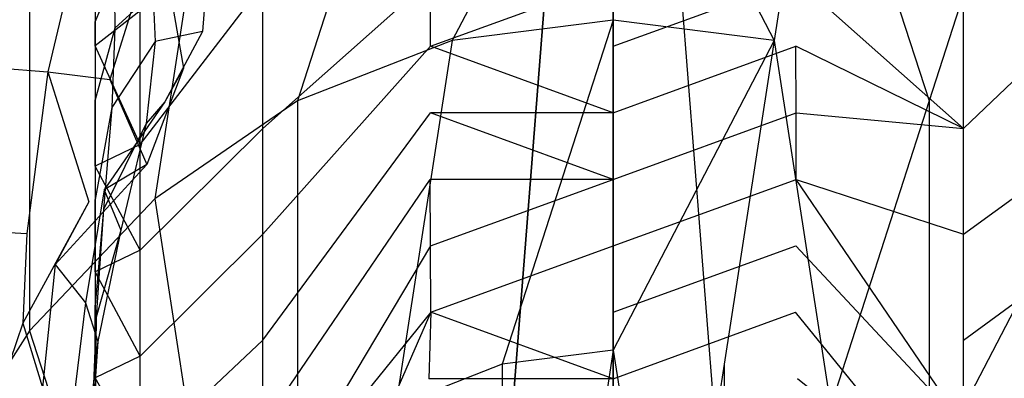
# Model space of a CAD drawing. Extents: x 0 to 0.36, y -0.493 to 0.
# Tile 22 of 53: x 0.117 to 0.222, y -0.196 to -0.158. Entities that reach past the tile are written whole.
import ezdxf

# ---------------------------------------------------------------- set-up
doc = ezdxf.new("R2010")
doc.units = 0
for name, color, linetype in [('L0_DECKEL_N_5688HR__0___REPLACE', 7, 'CONTINUOUS'), ('L2_WC_1_N_5688HR____REPLACEMTFO', 7, 'CONTINUOUS'), ('L3_WC_0_N_5688HR____REPLACEMTFO', 7, 'CONTINUOUS')]:
    doc.layers.add(name, color=color, linetype=linetype)

msp = doc.modelspace()

# ---------------------------------------------------------------- linework, layer by layer
at = {"layer": 'L0_DECKEL_N_5688HR__0___REPLACE', "color": 8}
for points, invisible_edges in [([(0.028323, -0.0621, 0.367718), (0.039704, -0.402535, 0.367718), (0.18, -0.0621, 0.367718), (0.028323, -0.0621, 0.367718)], 10), ([(0.18, -0.0621, 0.367718), (0.039704, -0.402535, 0.367718), (0.060763, -0.42942, 0.367718), (0.18, -0.0621, 0.367718)], 13), ([(0.18, -0.0621, 0.367718), (0.060763, -0.42942, 0.367718), (0.086513, -0.451432, 0.367718), (0.18, -0.0621, 0.367718)], 15), ([(0.18, -0.0621, 0.367718), (0.086513, -0.451432, 0.367718), (0.115951, -0.468031, 0.367718), (0.18, -0.0621, 0.367718)], 15), ([(0.18, -0.0621, 0.367718), (0.115951, -0.468031, 0.367718), (0.147357, -0.478282, 0.367718), (0.18, -0.0621, 0.367718)], 9), ([(0.18, -0.0621, 0.367718), (0.147357, -0.478282, 0.367718), (0.18, -0.481768, 0.367718), (0.18, -0.0621, 0.367718)], 10), ([(0.212643, -0.478282, 0.367718), (0.18, -0.0621, 0.367718), (0.18, -0.481768, 0.367718), (0.212643, -0.478282, 0.367718)], 13), ([(0.18, -0.0621, 0.367718), (0.212643, -0.478282, 0.367718), (0.331677, -0.0621, 0.367718), (0.18, -0.0621, 0.367718)], 10), ([(0.331677, -0.0621, 0.367718), (0.212643, -0.478282, 0.367718), (0.244049, -0.468031, 0.367718), (0.331677, -0.0621, 0.367718)], 13)]:
    msp.add_3dface(points, dxfattribs=dict(at, invisible_edges=invisible_edges))
at = {"layer": 'L2_WC_1_N_5688HR____REPLACEMTFO', "color": 8}
for points, invisible_edges in [([(0.162774, -0.160032, 0.224658), (0.18, -0.126891, 0.244423), (0.158075, -0.129667, 0.244423), (0.162774, -0.160032, 0.224658)], 13), ([(0.18, -0.126891, 0.244423), (0.162774, -0.160032, 0.224658), (0.18, -0.157851, 0.224658), (0.18, -0.126891, 0.244423)], 14), ([(0.197226, -0.160032, 0.224658), (0.18, -0.126891, 0.244423), (0.18, -0.157851, 0.224658), (0.197226, -0.160032, 0.224658)], 13), ([(0.18, -0.126891, 0.244423), (0.197226, -0.160032, 0.224658), (0.201925, -0.129667, 0.244423), (0.18, -0.126891, 0.244423)], 14), ([(0.106582, -0.130112, 0.268507), (0.100533, -0.169204, 0.244423), (0.117563, -0.151238, 0.244423), (0.106582, -0.130112, 0.268507)], 14), ([(0.14621, -0.166491, 0.224658), (0.158075, -0.129667, 0.244423), (0.136993, -0.137888, 0.244423), (0.14621, -0.166491, 0.224658)], 13), ([(0.158075, -0.129667, 0.244423), (0.14621, -0.166491, 0.224658), (0.162774, -0.160032, 0.224658), (0.158075, -0.129667, 0.244423)], 14), ([(0.213791, -0.166491, 0.224658), (0.201925, -0.129667, 0.244423), (0.197226, -0.160032, 0.224658), (0.213791, -0.166491, 0.224658)], 13), ([(0.201925, -0.129667, 0.244423), (0.213791, -0.166491, 0.224658), (0.223007, -0.137888, 0.244423), (0.201925, -0.129667, 0.244423)], 14), ([(0.130944, -0.17698, 0.224658), (0.136993, -0.137888, 0.244423), (0.117563, -0.151238, 0.244423), (0.130944, -0.17698, 0.224658)], 13), ([(0.136993, -0.137888, 0.244423), (0.130944, -0.17698, 0.224658), (0.14621, -0.166491, 0.224658), (0.136993, -0.137888, 0.244423)], 14), ([(0.229056, -0.17698, 0.224658), (0.223007, -0.137888, 0.244423), (0.213791, -0.166491, 0.224658), (0.229056, -0.17698, 0.224658)], 13), ([(0.117563, -0.191095, 0.224658), (0.117563, -0.151238, 0.244423), (0.100533, -0.169204, 0.244423), (0.117563, -0.191095, 0.224658)], 13), ([(0.117563, -0.151238, 0.244423), (0.117563, -0.191095, 0.224658), (0.130944, -0.17698, 0.224658), (0.117563, -0.151238, 0.244423)], 14), ([(0.168134, -0.194674, 0.209971), (0.18, -0.157851, 0.224658), (0.162774, -0.160032, 0.224658), (0.168134, -0.194674, 0.209971)], 13), ([(0.18, -0.157851, 0.224658), (0.168134, -0.194674, 0.209971), (0.18, -0.193172, 0.209971), (0.18, -0.157851, 0.224658)], 14), ([(0.18, -0.193172, 0.209971), (0.197226, -0.160032, 0.224658), (0.18, -0.157851, 0.224658), (0.18, -0.193172, 0.209971)], 13), ([(0.156725, -0.199123, 0.209971), (0.162774, -0.160032, 0.224658), (0.14621, -0.166491, 0.224658), (0.156725, -0.199123, 0.209971)], 13), ([(0.162774, -0.160032, 0.224658), (0.156725, -0.199123, 0.209971), (0.168134, -0.194674, 0.209971), (0.162774, -0.160032, 0.224658)], 14), ([(0.197226, -0.160032, 0.224658), (0.18, -0.193172, 0.209971), (0.191866, -0.194674, 0.209971), (0.197226, -0.160032, 0.224658)], 14), ([(0.203275, -0.199123, 0.209971), (0.197226, -0.160032, 0.224658), (0.191866, -0.194674, 0.209971), (0.203275, -0.199123, 0.209971)], 13), ([(0.197226, -0.160032, 0.224658), (0.203275, -0.199123, 0.209971), (0.213791, -0.166491, 0.224658), (0.197226, -0.160032, 0.224658)], 14), ([(0.14621, -0.206348, 0.209971), (0.14621, -0.166491, 0.224658), (0.130944, -0.17698, 0.224658), (0.14621, -0.206348, 0.209971)], 13), ([(0.14621, -0.166491, 0.224658), (0.14621, -0.206348, 0.209971), (0.156725, -0.199123, 0.209971), (0.14621, -0.166491, 0.224658)], 14), ([(0.213791, -0.206348, 0.209971), (0.213791, -0.166491, 0.224658), (0.203275, -0.199123, 0.209971), (0.213791, -0.206348, 0.209971)], 13), ([(0.213791, -0.166491, 0.224658), (0.213791, -0.206348, 0.209971), (0.229056, -0.17698, 0.224658), (0.213791, -0.166491, 0.224658)], 14), ([(0.100533, -0.169204, 0.244423), (0.106582, -0.208295, 0.224658), (0.117563, -0.191095, 0.224658), (0.100533, -0.169204, 0.244423)], 14), ([(0.136993, -0.216071, 0.209971), (0.130944, -0.17698, 0.224658), (0.117563, -0.191095, 0.224658), (0.136993, -0.216071, 0.209971)], 13), ([(0.130944, -0.17698, 0.224658), (0.136993, -0.216071, 0.209971), (0.14621, -0.206348, 0.209971), (0.130944, -0.17698, 0.224658)], 14), ([(0.223007, -0.216071, 0.209971), (0.229056, -0.17698, 0.224658), (0.213791, -0.206348, 0.209971), (0.223007, -0.216071, 0.209971)], 13), ([(0.129429, -0.227919, 0.209971), (0.117563, -0.191095, 0.224658), (0.106582, -0.208295, 0.224658), (0.129429, -0.227919, 0.209971)], 13), ([(0.117563, -0.191095, 0.224658), (0.129429, -0.227919, 0.209971), (0.136993, -0.216071, 0.209971), (0.117563, -0.191095, 0.224658)], 14), ([(0.173951, -0.232263, 0.200926), (0.18, -0.193172, 0.209971), (0.168134, -0.194674, 0.209971), (0.173951, -0.232263, 0.200926)], 13), ([(0.18, -0.193172, 0.209971), (0.173951, -0.232263, 0.200926), (0.18, -0.231498, 0.200926), (0.18, -0.193172, 0.209971)], 14), ([(0.186049, -0.232263, 0.200926), (0.18, -0.193172, 0.209971), (0.18, -0.231498, 0.200926), (0.186049, -0.232263, 0.200926)], 13), ([(0.18, -0.193172, 0.209971), (0.186049, -0.232263, 0.200926), (0.191866, -0.194674, 0.209971), (0.18, -0.193172, 0.209971)], 14), ([(0.168134, -0.234532, 0.200926), (0.168134, -0.194674, 0.209971), (0.156725, -0.199123, 0.209971), (0.168134, -0.234532, 0.200926)], 13), ([(0.168134, -0.194674, 0.209971), (0.168134, -0.234532, 0.200926), (0.173951, -0.232263, 0.200926), (0.168134, -0.194674, 0.209971)], 14), ([(0.191866, -0.234532, 0.200926), (0.191866, -0.194674, 0.209971), (0.186049, -0.232263, 0.200926), (0.191866, -0.234532, 0.200926)], 13), ([(0.191866, -0.194674, 0.209971), (0.191866, -0.234532, 0.200926), (0.203275, -0.199123, 0.209971), (0.191866, -0.194674, 0.209971)], 14)]:
    msp.add_3dface(points, dxfattribs=dict(at, invisible_edges=invisible_edges))
at = {"layer": 'L3_WC_0_N_5688HR____REPLACEMTFO', "color": 8}
for points, invisible_edges in [([(0.113893, -0.133008, 0.214591), (0.119143, -0.138795, 0.198841), (0.103652, -0.159413, 0.214591), (0.113893, -0.133008, 0.214591)], 14), ([(0.119143, -0.138795, 0.198841), (0.112569, -0.162844, 0.198841), (0.103652, -0.159413, 0.214591), (0.119143, -0.138795, 0.198841)], 14), ([(0.119143, -0.138795, 0.198841), (0.124106, -0.144222, 0.183092), (0.112569, -0.162844, 0.198841), (0.119143, -0.138795, 0.198841)], 14), ([(0.124106, -0.144222, 0.183092), (0.119504, -0.163362, 0.183092), (0.112569, -0.162844, 0.198841), (0.124106, -0.144222, 0.183092)], 14), ([(0.124106, -0.144222, 0.183092), (0.131351, -0.147538, 0.164623), (0.119504, -0.163362, 0.183092), (0.124106, -0.144222, 0.183092)], 14), ([(0.131351, -0.147538, 0.164623), (0.126151, -0.164191, 0.164623), (0.119504, -0.163362, 0.183092), (0.131351, -0.147538, 0.164623)], 14), ([(0.131351, -0.147538, 0.164623), (0.134024, -0.162972, 0.142013), (0.126151, -0.164191, 0.164623), (0.131351, -0.147538, 0.164623)], 14), ([(0.135677, -0.148327, 0.117492), (0.130771, -0.154966, 0.092442), (0.136046, -0.159042, 0.117492), (0.135677, -0.148327, 0.117492)], 14), ([(0.131351, -0.147538, 0.164623), (0.136963, -0.147829, 0.142013), (0.134024, -0.162972, 0.142013), (0.131351, -0.147538, 0.164623)], 14), ([(0.136963, -0.147829, 0.142013), (0.136046, -0.159042, 0.117492), (0.134024, -0.162972, 0.142013), (0.136963, -0.147829, 0.142013)], 14), ([(0.136963, -0.147829, 0.142013), (0.135677, -0.148327, 0.117492), (0.136046, -0.159042, 0.117492), (0.136963, -0.147829, 0.142013)], 14), ([(0.124574, -0.149798, 0.034816), (0.129378, -0.156823, 0.017621), (0.124574, -0.160583, 0.034816), (0.124574, -0.149798, 0.034816)], 13), ([(0.124574, -0.160583, 0.034816), (0.124574, -0.15797, 0.061264), (0.124574, -0.149798, 0.034816), (0.124574, -0.160583, 0.034816)], 14), ([(0.124574, -0.15221, 0.061264), (0.124574, -0.149798, 0.034816), (0.124574, -0.15797, 0.061264), (0.124574, -0.15221, 0.061264)], 13), ([(0.124574, -0.15221, 0.061264), (0.124574, -0.15797, 0.061264), (0.126612, -0.153116, 0.071518), (0.124574, -0.15221, 0.061264)], 14), ([(0.126612, -0.153116, 0.071518), (0.124574, -0.15797, 0.061264), (0.126683, -0.158682, 0.071518), (0.126612, -0.153116, 0.071518)], 14), ([(0.126612, -0.153116, 0.071518), (0.126683, -0.158682, 0.071518), (0.130771, -0.154966, 0.092442), (0.126612, -0.153116, 0.071518)], 14), ([(0.160437, -0.153522, 0.000426), (0.142505, -0.169451, 0.005033), (0.142505, -0.15407, 0.005033), (0.160437, -0.153522, 0.000426)], 13), ([(0.142505, -0.169451, 0.005033), (0.160437, -0.153522, 0.000426), (0.160444, -0.16064, 0.000426), (0.142505, -0.169451, 0.005033)], 14), ([(0.18, -0.153522, 0.000426), (0.160444, -0.16064, 0.000426), (0.160437, -0.153522, 0.000426), (0.18, -0.153522, 0.000426)], 13), ([(0.160444, -0.16064, 0.000426), (0.18, -0.153522, 0.000426), (0.18, -0.16064, 0.000426), (0.160444, -0.16064, 0.000426)], 14), ([(0.199563, -0.153522, 0.000426), (0.18, -0.16064, 0.000426), (0.18, -0.153522, 0.000426), (0.199563, -0.153522, 0.000426)], 13), ([(0.18, -0.16064, 0.000426), (0.199563, -0.153522, 0.000426), (0.199556, -0.16064, 0.000426), (0.18, -0.16064, 0.000426)], 14), ([(0.199563, -0.153522, 0.000426), (0.217495, -0.169451, 0.005033), (0.199556, -0.16064, 0.000426), (0.199563, -0.153522, 0.000426)], 13), ([(0.217495, -0.169451, 0.005033), (0.199563, -0.153522, 0.000426), (0.217495, -0.15407, 0.005033), (0.217495, -0.169451, 0.005033)], 14), ([(0.142505, -0.15407, 0.005033), (0.129378, -0.171152, 0.017621), (0.129378, -0.156823, 0.017621), (0.142505, -0.15407, 0.005033)], 13), ([(0.129378, -0.171152, 0.017621), (0.142505, -0.15407, 0.005033), (0.142505, -0.169451, 0.005033), (0.129378, -0.171152, 0.017621)], 14), ([(0.230622, -0.156823, 0.017621), (0.217495, -0.169451, 0.005033), (0.217495, -0.15407, 0.005033), (0.230622, -0.156823, 0.017621)], 13), ([(0.130771, -0.154966, 0.092442), (0.126683, -0.158682, 0.071518), (0.130987, -0.160136, 0.092442), (0.130771, -0.154966, 0.092442)], 14), ([(0.130771, -0.154966, 0.092442), (0.130987, -0.160136, 0.092442), (0.136046, -0.159042, 0.117492), (0.130771, -0.154966, 0.092442)], 14), ([(0.129378, -0.171152, 0.017621), (0.124574, -0.160583, 0.034816), (0.129378, -0.156823, 0.017621), (0.129378, -0.171152, 0.017621)], 14), ([(0.217495, -0.169451, 0.005033), (0.230622, -0.156823, 0.017621), (0.230622, -0.171152, 0.017621), (0.217495, -0.169451, 0.005033)], 14), ([(0.124574, -0.15797, 0.061264), (0.124574, -0.166367, 0.061264), (0.126683, -0.158682, 0.071518), (0.124574, -0.15797, 0.061264)], 14), ([(0.124574, -0.15797, 0.061264), (0.124574, -0.160583, 0.034816), (0.124574, -0.166367, 0.061264), (0.124574, -0.15797, 0.061264)], 13), ([(0.126683, -0.158682, 0.071518), (0.124574, -0.166367, 0.061264), (0.126365, -0.167201, 0.071518), (0.126683, -0.158682, 0.071518)], 14), ([(0.126683, -0.158682, 0.071518), (0.126365, -0.167201, 0.071518), (0.130987, -0.160136, 0.092442), (0.126683, -0.158682, 0.071518)], 14), ([(0.136046, -0.159042, 0.117492), (0.130987, -0.160136, 0.092442), (0.132025, -0.166591, 0.117492), (0.136046, -0.159042, 0.117492)], 14), ([(0.136046, -0.159042, 0.117492), (0.132025, -0.166591, 0.117492), (0.134024, -0.162972, 0.142013), (0.136046, -0.159042, 0.117492)], 14), ([(0.124574, -0.160583, 0.034816), (0.129378, -0.171152, 0.017621), (0.124574, -0.173475, 0.034816), (0.124574, -0.160583, 0.034816)], 13), ([(0.124574, -0.173475, 0.034816), (0.124574, -0.166367, 0.061264), (0.124574, -0.160583, 0.034816), (0.124574, -0.173475, 0.034816)], 14), ([(0.130987, -0.160136, 0.092442), (0.126365, -0.167201, 0.071518), (0.130021, -0.168902, 0.092442), (0.130987, -0.160136, 0.092442)], 14), ([(0.130987, -0.160136, 0.092442), (0.130021, -0.168902, 0.092442), (0.132025, -0.166591, 0.117492), (0.130987, -0.160136, 0.092442)], 14), ([(0.160444, -0.16064, 0.000426), (0.142505, -0.180745, 0.005033), (0.142505, -0.169451, 0.005033), (0.160444, -0.16064, 0.000426)], 13), ([(0.142505, -0.180745, 0.005033), (0.160444, -0.16064, 0.000426), (0.16044, -0.167759, 0.000426), (0.142505, -0.180745, 0.005033)], 14), ([(0.160444, -0.16064, 0.000426), (0.18, -0.167759, 0.000426), (0.16044, -0.167759, 0.000426), (0.160444, -0.16064, 0.000426)], 13), ([(0.18, -0.167759, 0.000426), (0.160444, -0.16064, 0.000426), (0.18, -0.16064, 0.000426), (0.18, -0.167759, 0.000426)], 14), ([(0.199556, -0.16064, 0.000426), (0.18, -0.167759, 0.000426), (0.18, -0.16064, 0.000426), (0.199556, -0.16064, 0.000426)], 13), ([(0.18, -0.167759, 0.000426), (0.199556, -0.16064, 0.000426), (0.19956, -0.167759, 0.000426), (0.18, -0.167759, 0.000426)], 14), ([(0.217495, -0.169451, 0.005033), (0.19956, -0.167759, 0.000426), (0.199556, -0.16064, 0.000426), (0.217495, -0.169451, 0.005033)], 13), ([(0.112569, -0.162844, 0.198841), (0.119504, -0.163362, 0.183092), (0.104856, -0.179988, 0.198841), (0.112569, -0.162844, 0.198841)], 14), ([(0.134024, -0.162972, 0.142013), (0.130098, -0.173279, 0.142013), (0.126151, -0.164191, 0.164623), (0.134024, -0.162972, 0.142013)], 14), ([(0.134024, -0.162972, 0.142013), (0.132025, -0.166591, 0.117492), (0.130098, -0.173279, 0.142013), (0.134024, -0.162972, 0.142013)], 14), ([(0.119504, -0.163362, 0.183092), (0.117259, -0.180675, 0.183092), (0.104856, -0.179988, 0.198841), (0.119504, -0.163362, 0.183092)], 14), ([(0.119504, -0.163362, 0.183092), (0.123886, -0.177301, 0.164623), (0.117259, -0.180675, 0.183092), (0.119504, -0.163362, 0.183092)], 14), ([(0.119504, -0.163362, 0.183092), (0.126151, -0.164191, 0.164623), (0.123886, -0.177301, 0.164623), (0.119504, -0.163362, 0.183092)], 14), ([(0.126151, -0.164191, 0.164623), (0.130098, -0.173279, 0.142013), (0.123886, -0.177301, 0.164623), (0.126151, -0.164191, 0.164623)], 14), ([(0.124574, -0.166367, 0.061264), (0.124574, -0.177048, 0.061264), (0.126365, -0.167201, 0.071518), (0.124574, -0.166367, 0.061264)], 14), ([(0.124574, -0.166367, 0.061264), (0.124574, -0.173475, 0.034816), (0.124574, -0.177048, 0.061264), (0.124574, -0.166367, 0.061264)], 13), ([(0.126365, -0.167201, 0.071518), (0.124574, -0.177048, 0.061264), (0.125483, -0.178124, 0.071518), (0.126365, -0.167201, 0.071518)], 14), ([(0.126365, -0.167201, 0.071518), (0.125483, -0.178124, 0.071518), (0.130021, -0.168902, 0.092442), (0.126365, -0.167201, 0.071518)], 14), ([(0.132025, -0.166591, 0.117492), (0.12555, -0.175987, 0.117492), (0.130098, -0.173279, 0.142013), (0.132025, -0.166591, 0.117492)], 14), ([(0.132025, -0.166591, 0.117492), (0.130021, -0.168902, 0.092442), (0.12555, -0.175987, 0.117492), (0.132025, -0.166591, 0.117492)], 14), ([(0.16044, -0.167759, 0.000426), (0.142505, -0.192094, 0.005033), (0.142505, -0.180745, 0.005033), (0.16044, -0.167759, 0.000426)], 13), ([(0.142505, -0.192094, 0.005033), (0.16044, -0.167759, 0.000426), (0.160416, -0.174881, 0.000426), (0.142505, -0.192094, 0.005033)], 14), ([(0.16044, -0.167759, 0.000426), (0.18, -0.174881, 0.000426), (0.160416, -0.174881, 0.000426), (0.16044, -0.167759, 0.000426)], 13), ([(0.18, -0.174881, 0.000426), (0.16044, -0.167759, 0.000426), (0.18, -0.167759, 0.000426), (0.18, -0.174881, 0.000426)], 14), ([(0.19956, -0.167759, 0.000426), (0.18, -0.174881, 0.000426), (0.18, -0.167759, 0.000426), (0.19956, -0.167759, 0.000426)], 13), ([(0.18, -0.174881, 0.000426), (0.19956, -0.167759, 0.000426), (0.199584, -0.174881, 0.000426), (0.18, -0.174881, 0.000426)], 14), ([(0.19956, -0.167759, 0.000426), (0.217495, -0.169451, 0.005033), (0.217495, -0.180745, 0.005033), (0.19956, -0.167759, 0.000426)], 14), ([(0.217495, -0.180745, 0.005033), (0.199584, -0.174881, 0.000426), (0.19956, -0.167759, 0.000426), (0.217495, -0.180745, 0.005033)], 13), ([(0.130021, -0.168902, 0.092442), (0.125483, -0.178124, 0.071518), (0.127338, -0.180319, 0.092442), (0.130021, -0.168902, 0.092442)], 14), ([(0.130021, -0.168902, 0.092442), (0.127338, -0.180319, 0.092442), (0.12555, -0.175987, 0.117492), (0.130021, -0.168902, 0.092442)], 14), ([(0.142505, -0.169451, 0.005033), (0.129378, -0.182446, 0.017621), (0.129378, -0.171152, 0.017621), (0.142505, -0.169451, 0.005033)], 13), ([(0.129378, -0.182446, 0.017621), (0.142505, -0.169451, 0.005033), (0.142505, -0.180745, 0.005033), (0.129378, -0.182446, 0.017621)], 14), ([(0.230622, -0.171152, 0.017621), (0.217495, -0.180745, 0.005033), (0.217495, -0.169451, 0.005033), (0.230622, -0.171152, 0.017621)], 13), ([(0.129378, -0.182446, 0.017621), (0.124574, -0.173475, 0.034816), (0.129378, -0.171152, 0.017621), (0.129378, -0.182446, 0.017621)], 14), ([(0.217495, -0.180745, 0.005033), (0.230622, -0.171152, 0.017621), (0.230622, -0.182446, 0.017621), (0.217495, -0.180745, 0.005033)], 14), ([(0.130098, -0.173279, 0.142013), (0.12555, -0.175987, 0.117492), (0.120304, -0.18401, 0.142013), (0.130098, -0.173279, 0.142013)], 14), ([(0.130098, -0.173279, 0.142013), (0.120304, -0.18401, 0.142013), (0.123886, -0.177301, 0.164623), (0.130098, -0.173279, 0.142013)], 14), ([(0.124574, -0.173475, 0.034816), (0.129378, -0.182446, 0.017621), (0.124574, -0.184769, 0.034816), (0.124574, -0.173475, 0.034816)], 13), ([(0.124574, -0.184769, 0.034816), (0.124574, -0.177048, 0.061264), (0.124574, -0.173475, 0.034816), (0.124574, -0.184769, 0.034816)], 14), ([(0.160416, -0.174881, 0.000426), (0.142505, -0.201221, 0.005033), (0.142505, -0.192094, 0.005033), (0.160416, -0.174881, 0.000426)], 13), ([(0.142505, -0.201221, 0.005033), (0.160416, -0.174881, 0.000426), (0.160462, -0.181996, 0.000426), (0.142505, -0.201221, 0.005033)], 14), ([(0.18, -0.174881, 0.000426), (0.160462, -0.181996, 0.000426), (0.160416, -0.174881, 0.000426), (0.18, -0.174881, 0.000426)], 13), ([(0.160462, -0.181996, 0.000426), (0.18, -0.174881, 0.000426), (0.18, -0.181996, 0.000426), (0.160462, -0.181996, 0.000426)], 14), ([(0.199584, -0.174881, 0.000426), (0.18, -0.181996, 0.000426), (0.18, -0.174881, 0.000426), (0.199584, -0.174881, 0.000426)], 13), ([(0.18, -0.181996, 0.000426), (0.199584, -0.174881, 0.000426), (0.199538, -0.181996, 0.000426), (0.18, -0.181996, 0.000426)], 14), ([(0.199584, -0.174881, 0.000426), (0.217495, -0.201221, 0.005033), (0.199538, -0.181996, 0.000426), (0.199584, -0.174881, 0.000426)], 13), ([(0.217495, -0.201221, 0.005033), (0.199584, -0.174881, 0.000426), (0.217495, -0.192094, 0.005033), (0.217495, -0.201221, 0.005033)], 14), ([(0.199584, -0.174881, 0.000426), (0.217495, -0.180745, 0.005033), (0.217495, -0.192094, 0.005033), (0.199584, -0.174881, 0.000426)], 14), ([(0.12555, -0.175987, 0.117492), (0.12356, -0.188085, 0.117492), (0.120304, -0.18401, 0.142013), (0.12555, -0.175987, 0.117492)], 14), ([(0.12555, -0.175987, 0.117492), (0.127338, -0.180319, 0.092442), (0.12356, -0.188085, 0.117492), (0.12555, -0.175987, 0.117492)], 14), ([(0.123886, -0.177301, 0.164623), (0.120304, -0.18401, 0.142013), (0.116846, -0.190273, 0.164623), (0.123886, -0.177301, 0.164623)], 14), ([(0.123886, -0.177301, 0.164623), (0.116846, -0.190273, 0.164623), (0.117259, -0.180675, 0.183092), (0.123886, -0.177301, 0.164623)], 14), ([(0.124574, -0.177048, 0.061264), (0.124574, -0.188342, 0.061264), (0.125483, -0.178124, 0.071518), (0.124574, -0.177048, 0.061264)], 14), ([(0.124574, -0.177048, 0.061264), (0.124574, -0.184769, 0.034816), (0.124574, -0.188342, 0.061264), (0.124574, -0.177048, 0.061264)], 13), ([(0.125483, -0.178124, 0.071518), (0.124574, -0.188342, 0.061264), (0.124669, -0.189619, 0.071518), (0.125483, -0.178124, 0.071518)], 14), ([(0.125483, -0.178124, 0.071518), (0.124669, -0.189619, 0.071518), (0.127338, -0.180319, 0.092442), (0.125483, -0.178124, 0.071518)], 14), ([(0.104856, -0.179988, 0.198841), (0.117259, -0.180675, 0.183092), (0.105932, -0.194629, 0.183092), (0.104856, -0.179988, 0.198841)], 14), ([(0.117259, -0.180675, 0.183092), (0.116846, -0.190273, 0.164623), (0.105932, -0.194629, 0.183092), (0.117259, -0.180675, 0.183092)], 14), ([(0.127338, -0.180319, 0.092442), (0.124865, -0.192226, 0.092442), (0.12356, -0.188085, 0.117492), (0.127338, -0.180319, 0.092442)], 14), ([(0.127338, -0.180319, 0.092442), (0.124669, -0.189619, 0.071518), (0.124865, -0.192226, 0.092442), (0.127338, -0.180319, 0.092442)], 14), ([(0.142505, -0.180745, 0.005033), (0.129378, -0.193795, 0.017621), (0.129378, -0.182446, 0.017621), (0.142505, -0.180745, 0.005033)], 13), ([(0.129378, -0.193795, 0.017621), (0.142505, -0.180745, 0.005033), (0.142505, -0.192094, 0.005033), (0.129378, -0.193795, 0.017621)], 14), ([(0.230622, -0.182446, 0.017621), (0.217495, -0.192094, 0.005033), (0.217495, -0.180745, 0.005033), (0.230622, -0.182446, 0.017621)], 13), ([(0.160462, -0.181996, 0.000426), (0.144385, -0.208928, 0.005033), (0.142505, -0.201221, 0.005033), (0.160462, -0.181996, 0.000426)], 14), ([(0.160503, -0.189112, 0.000426), (0.144385, -0.208928, 0.005033), (0.160462, -0.181996, 0.000426), (0.160503, -0.189112, 0.000426)], 14), ([(0.18, -0.181996, 0.000426), (0.160503, -0.189112, 0.000426), (0.160462, -0.181996, 0.000426), (0.18, -0.181996, 0.000426)], 13), ([(0.160503, -0.189112, 0.000426), (0.18, -0.181996, 0.000426), (0.18, -0.189112, 0.000426), (0.160503, -0.189112, 0.000426)], 14), ([(0.199538, -0.181996, 0.000426), (0.18, -0.189112, 0.000426), (0.18, -0.181996, 0.000426), (0.199538, -0.181996, 0.000426)], 13), ([(0.18, -0.189112, 0.000426), (0.199538, -0.181996, 0.000426), (0.199497, -0.189112, 0.000426), (0.18, -0.189112, 0.000426)], 14), ([(0.215615, -0.208928, 0.005033), (0.199497, -0.189112, 0.000426), (0.199538, -0.181996, 0.000426), (0.215615, -0.208928, 0.005033)], 14), ([(0.217495, -0.201221, 0.005033), (0.215615, -0.208928, 0.005033), (0.199538, -0.181996, 0.000426), (0.217495, -0.201221, 0.005033)], 14), ([(0.129378, -0.193795, 0.017621), (0.124574, -0.184769, 0.034816), (0.129378, -0.182446, 0.017621), (0.129378, -0.193795, 0.017621)], 14), ([(0.217495, -0.192094, 0.005033), (0.230622, -0.182446, 0.017621), (0.230622, -0.193795, 0.017621), (0.217495, -0.192094, 0.005033)], 14), ([(0.120304, -0.18401, 0.142013), (0.11894, -0.197166, 0.142013), (0.116846, -0.190273, 0.164623), (0.120304, -0.18401, 0.142013)], 14), ([(0.120304, -0.18401, 0.142013), (0.12356, -0.188085, 0.117492), (0.11894, -0.197166, 0.142013), (0.120304, -0.18401, 0.142013)], 14), ([(0.124574, -0.184769, 0.034816), (0.129378, -0.193795, 0.017621), (0.124574, -0.196118, 0.034816), (0.124574, -0.184769, 0.034816)], 13), ([(0.124574, -0.196118, 0.034816), (0.124574, -0.188342, 0.061264), (0.124574, -0.184769, 0.034816), (0.124574, -0.196118, 0.034816)], 14), ([(0.12356, -0.188085, 0.117492), (0.122008, -0.200737, 0.117492), (0.11894, -0.197166, 0.142013), (0.12356, -0.188085, 0.117492)], 14), ([(0.12356, -0.188085, 0.117492), (0.124865, -0.192226, 0.092442), (0.122008, -0.200737, 0.117492), (0.12356, -0.188085, 0.117492)], 14), ([(0.124574, -0.188342, 0.061264), (0.124574, -0.199691, 0.061264), (0.124669, -0.189619, 0.071518), (0.124574, -0.188342, 0.061264)], 14), ([(0.124574, -0.188342, 0.061264), (0.124574, -0.196118, 0.034816), (0.124574, -0.199691, 0.061264), (0.124574, -0.188342, 0.061264)], 13), ([(0.160503, -0.189112, 0.000426), (0.147992, -0.21763, 0.005033), (0.144385, -0.208928, 0.005033), (0.160503, -0.189112, 0.000426)], 14), ([(0.160503, -0.189112, 0.000426), (0.160286, -0.196248, 0.000426), (0.147992, -0.21763, 0.005033), (0.160503, -0.189112, 0.000426)], 14), ([(0.160503, -0.189112, 0.000426), (0.18, -0.196248, 0.000426), (0.160286, -0.196248, 0.000426), (0.160503, -0.189112, 0.000426)], 13), ([(0.18, -0.196248, 0.000426), (0.160503, -0.189112, 0.000426), (0.18, -0.189112, 0.000426), (0.18, -0.196248, 0.000426)], 14), ([(0.199497, -0.189112, 0.000426), (0.18, -0.196248, 0.000426), (0.18, -0.189112, 0.000426), (0.199497, -0.189112, 0.000426)], 13), ([(0.18, -0.196248, 0.000426), (0.199497, -0.189112, 0.000426), (0.199714, -0.196248, 0.000426), (0.18, -0.196248, 0.000426)], 14), ([(0.215615, -0.208928, 0.005033), (0.199714, -0.196248, 0.000426), (0.199497, -0.189112, 0.000426), (0.215615, -0.208928, 0.005033)], 14), ([(0.116846, -0.190273, 0.164623), (0.111334, -0.206397, 0.164623), (0.105932, -0.194629, 0.183092), (0.116846, -0.190273, 0.164623)], 14), ([(0.116846, -0.190273, 0.164623), (0.11894, -0.197166, 0.142013), (0.111334, -0.206397, 0.164623), (0.116846, -0.190273, 0.164623)], 14), ([(0.124669, -0.189619, 0.071518), (0.124574, -0.199691, 0.061264), (0.124242, -0.201241, 0.071518), (0.124669, -0.189619, 0.071518)], 14), ([(0.124669, -0.189619, 0.071518), (0.124242, -0.201241, 0.071518), (0.124865, -0.192226, 0.092442), (0.124669, -0.189619, 0.071518)], 14), ([(0.124865, -0.192226, 0.092442), (0.123564, -0.204405, 0.092442), (0.122008, -0.200737, 0.117492), (0.124865, -0.192226, 0.092442)], 14), ([(0.124865, -0.192226, 0.092442), (0.124242, -0.201241, 0.071518), (0.123564, -0.204405, 0.092442), (0.124865, -0.192226, 0.092442)], 14), ([(0.142505, -0.192094, 0.005033), (0.129378, -0.204491, 0.017621), (0.129378, -0.193795, 0.017621), (0.142505, -0.192094, 0.005033)], 13), ([(0.129378, -0.204491, 0.017621), (0.142505, -0.192094, 0.005033), (0.142505, -0.201221, 0.005033), (0.129378, -0.204491, 0.017621)], 14), ([(0.230622, -0.193795, 0.017621), (0.217495, -0.201221, 0.005033), (0.217495, -0.192094, 0.005033), (0.230622, -0.193795, 0.017621)], 13), ([(0.129378, -0.204491, 0.017621), (0.124574, -0.196118, 0.034816), (0.129378, -0.193795, 0.017621), (0.129378, -0.204491, 0.017621)], 14), ([(0.217495, -0.201221, 0.005033), (0.230622, -0.193795, 0.017621), (0.230622, -0.204491, 0.017621), (0.217495, -0.201221, 0.005033)], 14), ([(0.124574, -0.196118, 0.034816), (0.129378, -0.204491, 0.017621), (0.124574, -0.207389, 0.034816), (0.124574, -0.196118, 0.034816)], 13), ([(0.124574, -0.207389, 0.034816), (0.124574, -0.199691, 0.061264), (0.124574, -0.196118, 0.034816), (0.124574, -0.207389, 0.034816)], 14)]:
    msp.add_3dface(points, dxfattribs=dict(at, invisible_edges=invisible_edges))

doc.saveas('drawing.dxf')
